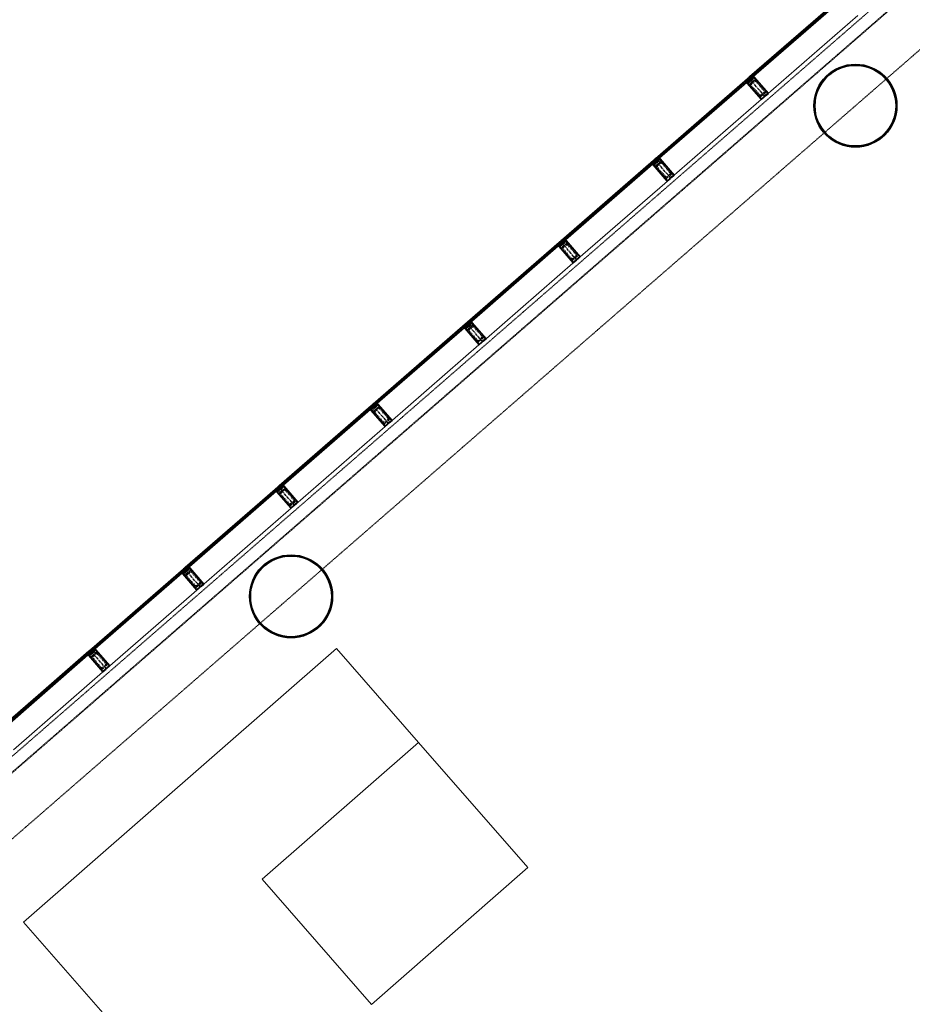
# Model space of a CAD drawing. Header units: millimetres. Extents: x 98667 to 994031, y -2704 to 533009.
# Tile 140 of 153: x 526657 to 537399, y 312560 to 324408. Entities that reach past the tile are written whole.
import ezdxf

# ---------------------------------------------------------------- set-up
doc = ezdxf.new("R2010")
doc.units = ezdxf.units.MM
for name, pattern in [('AP03000E0$0$CENTER', [50.8, 31.75, -6.35, 6.35, -6.35]), ('AP03000E0$0$HIDDEN', [9.525, 6.35, -3.175]), ('AP03000E0$0$HIDDENX2', [19.05, 12.7, -6.35])]:
    doc.linetypes.add(name, pattern=pattern)
for name, color, linetype, lineweight in [('0_F&B AREA', 3, 'Continuous', 0), ('AP03000E0$0$A-FLOR-EDGE', 1, 'AP03000E0$0$HIDDENX2', 15), ('AP03000E0$0$A-GLAZ-FULL-EXTR', 2, 'Continuous', 20), ('AP03000E0$0$A-GLAZ-MULL-EXTR', 3, 'Continuous', 35), ('AP03000E0$0$A-WALL-FNSH', 1, 'Continuous', 15)]:
    doc.layers.add(name, color=color, linetype=linetype, lineweight=lineweight)
doc.layers.add('A-COL ENCLOUSER INNER', color=1, linetype='Continuous')
doc.layers.add('A-COL ENCLOUSER OUTER', color=6, linetype='Continuous')
doc.layers.add('AP03000E0$0$A-GLAZ-FULL-OUTLINE', color=52, linetype='Continuous', plot=False)
doc.layers.add('AP03000E0$0$A-Slab Edge Guide', color=55, linetype='Continuous', lineweight=15, plot=False)

msp = doc.modelspace()

# ---------------------------------------------------------------- linework, layer by layer
at = {"color": 251, "linetype": 'AP03000E0$0$CENTER'}
for p, q in [((535625, 323485), (535428, 323712)), ((534493, 322501), (534296, 322728)), ((533361, 321517), (533164, 321744)), ((532229, 320533), (532032, 320759)), ((531097, 319549), (530900, 319775)), ((529965, 318565), (529768, 318791)), ((528833, 317581), (528636, 317807)), ((527701, 316597), (527504, 316823))]:
    msp.add_line(p, q, dxfattribs=at)
at = {"layer": '0_F&B AREA', "color": 251, "extrusion": (-9.9569e-08, 8.03241e-09, 1)}
for p, q in [((526705, 313549, 0), (530469, 316841, 0)), ((530469, 316841, 0), (531456, 315712, 0)), ((531456, 315712, 0), (529574, 314066, 0)), ((529574, 314066, 0), (530891, 312560, 0)), ((529009, 310915, 0), (526705, 313549, 0))]:
    msp.add_line(p, q, dxfattribs=at)
at = {"layer": '0_F&B AREA', "color": 251, "extrusion": (-1.85492e-07, -6.96649e-08, 1)}
for p, q in [((531456, 315712, 0), (529574, 314066, 0)), ((532773, 314206, 0), (531456, 315712, 0)), ((530891, 312560, 0), (532773, 314206, 0))]:
    msp.add_line(p, q, dxfattribs=at)
at = {"layer": 'A-COL ENCLOUSER INNER', "color": 251}
for centre, radius in [((536715, 323373), 494), ((536715, 323373), 485), ((529923, 317469), 494), ((529923, 317469), 485)]:
    msp.add_circle(centre, radius, dxfattribs=at)
at = {"layer": 'A-COL ENCLOUSER OUTER', "color": 251}
for centre in [(536715, 323373), (529923, 317469)]:
    msp.add_circle(centre, 500, dxfattribs=at)
at = {"layer": 'AP03000E0$0$A-FLOR-EDGE', "color": 251, "linetype": 'AP03000E0$0$HIDDEN'}
msp.add_line((461507, 258989), (576978, 359366), dxfattribs=at)
at = {"layer": 'AP03000E0$0$A-GLAZ-FULL-EXTR', "color": 251}
for p, q in [((535441, 323723), (536547, 324684)), ((536555, 324675), (535449, 323714)), ((535457, 323705), (536563, 324666)), ((536567, 324662), (535461, 323701)), ((535638, 323497), (536744, 324458)), ((534309, 322739), (535415, 323700)), ((535423, 323691), (534317, 322730)), ((534325, 322721), (535431, 323682)), ((535435, 323678), (534329, 322717)), ((535409, 323679), (535417, 323670)), ((535416, 323681), (535411, 323677)), ((535411, 323677), (535415, 323673)), ((535423, 323691), (535414, 323683)), ((535414, 323683), (535422, 323674)), ((535415, 323700), (535423, 323691)), ((535415, 323673), (535420, 323677)), ((535420, 323677), (535416, 323681)), ((535422, 323674), (535431, 323682)), ((535431, 323682), (535423, 323691)), ((535431, 323682), (535435, 323678)), ((535449, 323714), (535441, 323723)), ((535449, 323714), (535458, 323722)), ((535457, 323705), (535449, 323714)), ((535466, 323713), (535457, 323705)), ((535461, 323701), (535457, 323705)), ((535458, 323722), (535466, 323713)), ((535460, 323720), (535465, 323724)), ((535464, 323715), (535460, 323720)), ((535463, 323726), (535471, 323717)), ((535469, 323719), (535464, 323715)), ((535465, 323724), (535469, 323719)), ((534506, 322513), (535612, 323474)), ((534317, 322730), (534309, 322739)), ((534317, 322730), (534326, 322738)), ((534325, 322721), (534317, 322730)), ((534334, 322729), (534325, 322721)), ((534326, 322738), (534334, 322729)), ((534328, 322736), (534333, 322740)), ((534332, 322731), (534328, 322736)), ((534331, 322742), (534339, 322733)), ((534337, 322735), (534332, 322731)), ((534333, 322740), (534337, 322735)), ((533177, 321755), (534283, 322716)), ((534291, 322707), (533185, 321746)), ((533193, 321737), (534299, 322698)), ((534303, 322694), (533197, 321732)), ((534277, 322695), (534285, 322686)), ((534284, 322697), (534279, 322693)), ((534279, 322693), (534283, 322689)), ((534291, 322707), (534282, 322699)), ((534282, 322699), (534290, 322690)), ((534283, 322716), (534291, 322707)), ((534283, 322689), (534288, 322692)), ((534288, 322692), (534284, 322697)), ((534290, 322690), (534299, 322698)), ((534299, 322698), (534291, 322707)), ((534299, 322698), (534303, 322694)), ((534329, 322717), (534325, 322721)), ((533374, 321529), (534480, 322490)), ((532045, 320771), (533151, 321732)), ((533159, 321723), (532053, 320762)), ((532061, 320753), (533167, 321714)), ((533171, 321709), (532065, 320748)), ((533145, 321711), (533153, 321702)), ((533152, 321713), (533147, 321709)), ((533147, 321709), (533151, 321704)), ((533159, 321723), (533150, 321715)), ((533150, 321715), (533158, 321706)), ((533151, 321732), (533159, 321723)), ((533151, 321704), (533156, 321708)), ((533156, 321708), (533152, 321713)), ((533158, 321706), (533167, 321714)), ((533167, 321714), (533159, 321723)), ((533167, 321714), (533171, 321709)), ((533185, 321746), (533177, 321755)), ((533185, 321746), (533194, 321754)), ((533193, 321737), (533185, 321746)), ((533202, 321745), (533193, 321737)), ((533197, 321732), (533193, 321737)), ((533194, 321754), (533202, 321745)), ((533196, 321752), (533201, 321756)), ((533200, 321747), (533196, 321752)), ((533199, 321758), (533207, 321749)), ((533205, 321751), (533200, 321747)), ((533201, 321756), (533205, 321751)), ((532242, 320545), (533348, 321506)), ((530913, 319787), (532019, 320748)), ((532027, 320739), (530921, 319778)), ((530929, 319769), (532035, 320730)), ((532038, 320725), (530933, 319764)), ((532013, 320727), (532021, 320718)), ((532020, 320729), (532015, 320725)), ((532015, 320725), (532019, 320720)), ((532027, 320739), (532018, 320731)), ((532018, 320731), (532025, 320722)), ((532019, 320748), (532027, 320739)), ((532019, 320720), (532024, 320724)), ((532024, 320724), (532020, 320729)), ((532025, 320722), (532035, 320730)), ((532035, 320730), (532027, 320739)), ((532035, 320730), (532038, 320725)), ((532053, 320762), (532045, 320771)), ((532053, 320762), (532062, 320770)), ((532061, 320753), (532053, 320762)), ((532070, 320761), (532061, 320753)), ((532065, 320748), (532061, 320753)), ((532062, 320770), (532070, 320761)), ((532064, 320768), (532069, 320771)), ((532068, 320763), (532064, 320768)), ((532067, 320774), (532075, 320765)), ((532073, 320767), (532068, 320763)), ((532069, 320771), (532073, 320767)), ((531110, 319560), (532216, 320522)), ((529781, 318803), (530887, 319764)), ((530887, 319764), (530895, 319755)), ((530921, 319778), (530913, 319787)), ((530921, 319778), (530930, 319786)), ((530929, 319769), (530921, 319778)), ((530938, 319777), (530929, 319769)), ((530933, 319764), (530929, 319769)), ((530930, 319786), (530938, 319777)), ((530932, 319783), (530937, 319787)), ((530936, 319779), (530932, 319783)), ((530935, 319790), (530942, 319781)), ((530940, 319783), (530936, 319779)), ((530937, 319787), (530940, 319783)), ((530895, 319755), (529789, 318794)), ((529797, 318785), (530902, 319746)), ((530906, 319741), (529801, 318780)), ((530881, 319743), (530889, 319734)), ((530888, 319745), (530883, 319741)), ((530883, 319741), (530887, 319736)), ((530895, 319755), (530886, 319747)), ((530886, 319747), (530893, 319738)), ((530887, 319736), (530891, 319740)), ((530891, 319740), (530888, 319745)), ((530893, 319738), (530902, 319746)), ((530902, 319746), (530895, 319755)), ((530902, 319746), (530906, 319741)), ((529978, 318576), (531084, 319538)), ((528649, 317819), (529755, 318780)), ((529763, 318771), (528657, 317810)), ((528665, 317801), (529770, 318762)), ((529774, 318757), (528669, 317796)), ((529749, 318759), (529757, 318750)), ((529755, 318761), (529751, 318757)), ((529751, 318757), (529755, 318752)), ((529763, 318771), (529753, 318763)), ((529753, 318763), (529761, 318754)), ((529755, 318780), (529763, 318771)), ((529759, 318756), (529755, 318761)), ((529755, 318752), (529759, 318756)), ((529761, 318754), (529770, 318762)), ((529770, 318762), (529763, 318771)), ((529770, 318762), (529774, 318757)), ((529789, 318794), (529781, 318803)), ((529789, 318794), (529798, 318802)), ((529797, 318785), (529789, 318794)), ((529806, 318793), (529797, 318785)), ((529801, 318780), (529797, 318785)), ((529798, 318802), (529806, 318793)), ((529800, 318799), (529804, 318803)), ((529804, 318795), (529800, 318799)), ((529803, 318806), (529810, 318796)), ((529804, 318803), (529808, 318799)), ((529808, 318799), (529804, 318795)), ((528846, 317592), (529951, 318553)), ((527517, 316835), (528623, 317796)), ((528630, 317787), (527525, 316826)), ((527533, 316817), (528638, 317778)), ((528642, 317773), (527537, 316812)), ((528617, 317775), (528625, 317766)), ((528623, 317777), (528619, 317773)), ((528619, 317773), (528623, 317768)), ((528630, 317787), (528621, 317779)), ((528621, 317779), (528629, 317770)), ((528623, 317796), (528630, 317787)), ((528627, 317772), (528623, 317777)), ((528623, 317768), (528627, 317772)), ((528629, 317770), (528638, 317778)), ((528638, 317778), (528630, 317787)), ((528638, 317778), (528642, 317773)), ((528657, 317810), (528649, 317819)), ((528657, 317810), (528666, 317818)), ((528665, 317801), (528657, 317810)), ((528674, 317808), (528665, 317801)), ((528669, 317796), (528665, 317801)), ((528666, 317818), (528674, 317808)), ((528668, 317815), (528672, 317819)), ((528672, 317811), (528668, 317815)), ((528670, 317821), (528678, 317812)), ((528672, 317819), (528676, 317815)), ((528676, 317815), (528672, 317811)), ((527714, 316608), (528819, 317569)), ((526385, 315851), (527491, 316812)), ((527498, 316803), (526393, 315841)), ((527498, 316803), (527489, 316795)), ((527491, 316812), (527498, 316803)), ((527506, 316794), (527498, 316803)), ((527525, 316826), (527517, 316835)), ((527525, 316826), (527534, 316833)), ((527533, 316817), (527525, 316826)), ((527542, 316824), (527533, 316817)), ((527537, 316812), (527533, 316817)), ((527534, 316833), (527542, 316824)), ((527536, 316831), (527540, 316835)), ((527540, 316827), (527536, 316831)), ((527538, 316837), (527546, 316828)), ((527540, 316835), (527544, 316831)), ((527544, 316831), (527540, 316827)), ((526401, 315832), (527506, 316794)), ((527510, 316789), (526405, 315828)), ((527485, 316791), (527493, 316782)), ((527491, 316792), (527487, 316789)), ((527487, 316789), (527491, 316784)), ((527489, 316795), (527497, 316786)), ((527495, 316788), (527491, 316792)), ((527491, 316784), (527495, 316788)), ((527497, 316786), (527506, 316794)), ((527506, 316794), (527510, 316789)), ((526582, 315624), (527687, 316585))]:
    msp.add_line(p, q, dxfattribs=at)
at = {"layer": 'AP03000E0$0$A-GLAZ-FULL-EXTR', "color": 251, "linetype": 'Continuous'}
for p, q in [((535414, 323683), (535430, 323683)), ((535415, 323682), (535415, 323685)), ((535417, 323687), (535427, 323687)), ((535417, 323680), (535428, 323680)), ((535418, 323678), (535418, 323687)), ((535419, 323677), (535425, 323677)), ((535421, 323690), (535424, 323690)), ((535421, 323674), (535422, 323690)), ((535425, 323677), (535425, 323689)), ((535428, 323680), (535428, 323685)), ((535450, 323715), (535465, 323715)), ((535450, 323713), (535450, 323715)), ((535451, 323712), (535465, 323712)), ((535453, 323709), (535453, 323718)), ((535454, 323718), (535462, 323718)), ((535454, 323709), (535461, 323709)), ((535457, 323721), (535459, 323721)), ((535457, 323706), (535457, 323721)), ((535457, 323705), (535457, 323705)), ((535460, 323707), (535460, 323720)), ((535463, 323710), (535463, 323717)), ((535466, 323713), (535466, 323713)), ((534318, 322729), (534334, 322729)), ((534319, 322728), (534319, 322732)), ((534320, 322732), (534331, 322732)), ((534321, 322726), (534331, 322726)), ((534322, 322724), (534322, 322734)), ((534323, 322735), (534329, 322735)), ((534324, 322723), (534327, 322723)), ((534325, 322721), (534325, 322737)), ((534329, 322724), (534329, 322735)), ((534332, 322727), (534332, 322732)), ((534283, 322701), (534297, 322701)), ((534283, 322697), (534298, 322697)), ((534284, 322697), (534284, 322701)), ((534286, 322694), (534294, 322694)), ((534287, 322704), (534294, 322704)), ((534287, 322693), (534287, 322704)), ((534289, 322691), (534291, 322691)), ((534290, 322691), (534290, 322707)), ((534291, 322707), (534291, 322707)), ((534294, 322694), (534294, 322704)), ((534297, 322696), (534297, 322700)), ((533150, 321715), (533166, 321715)), ((533150, 321715), (533150, 321715)), ((533153, 321718), (533163, 321718)), ((533153, 321712), (533153, 321718)), ((533153, 321711), (533164, 321711)), ((533156, 321721), (533161, 321721)), ((533156, 321708), (533156, 321721)), ((533156, 321708), (533160, 321708)), ((533159, 321708), (533159, 321722)), ((533162, 321710), (533162, 321719)), ((533166, 321713), (533166, 321715)), ((533185, 321746), (533201, 321746)), ((533188, 321743), (533188, 321748)), ((533188, 321743), (533200, 321743)), ((533189, 321749), (533198, 321749)), ((533191, 321739), (533191, 321751)), ((533191, 321740), (533196, 321740)), ((533193, 321753), (533195, 321753)), ((533194, 321738), (533194, 321754)), ((533197, 321741), (533197, 321750)), ((533201, 321744), (533201, 321746)), ((532018, 320732), (532033, 320732)), ((532019, 320730), (532019, 320732)), ((532020, 320729), (532033, 320729)), ((532022, 320735), (532030, 320735)), ((532022, 320726), (532022, 320735)), ((532023, 320725), (532029, 320725)), ((532025, 320723), (532025, 320737)), ((532025, 320722), (532026, 320722)), ((532026, 320738), (532027, 320738)), ((532028, 320724), (532028, 320737)), ((532031, 320727), (532031, 320734)), ((532034, 320730), (532034, 320730)), ((532054, 320761), (532054, 320762)), ((532055, 320763), (532068, 320763)), ((532055, 320760), (532069, 320760)), ((532057, 320758), (532057, 320765)), ((532057, 320757), (532066, 320757)), ((532058, 320767), (532065, 320767)), ((532060, 320754), (532060, 320768)), ((532060, 320754), (532062, 320754)), ((532062, 320770), (532062, 320770)), ((532063, 320755), (532063, 320769)), ((532066, 320757), (532066, 320765)), ((532069, 320760), (532069, 320761)), ((530921, 319777), (530937, 319777)), ((530922, 319776), (530922, 319779)), ((530924, 319781), (530935, 319781)), ((530924, 319774), (530935, 319774)), ((530926, 319773), (530926, 319782)), ((530927, 319771), (530931, 319771)), ((530928, 319784), (530932, 319784)), ((530929, 319769), (530929, 319785)), ((530932, 319771), (530932, 319784)), ((530935, 319774), (530935, 319780)), ((530887, 319745), (530887, 319749)), ((530887, 319746), (530902, 319746)), ((530888, 319749), (530900, 319749)), ((530889, 319743), (530899, 319743)), ((530891, 319752), (530897, 319752)), ((530891, 319741), (530891, 319751)), ((530892, 319739), (530895, 319739)), ((530894, 319738), (530894, 319754)), ((530897, 319741), (530897, 319752)), ((530900, 319744), (530900, 319749)), ((529754, 318763), (529769, 318763)), ((529756, 318760), (529756, 318765)), ((529756, 318760), (529768, 318760)), ((529757, 318766), (529767, 318766)), ((529759, 318756), (529759, 318768)), ((529759, 318757), (529765, 318757)), ((529761, 318769), (529764, 318769)), ((529763, 318755), (529763, 318771)), ((529766, 318758), (529766, 318767)), ((529769, 318760), (529769, 318763)), ((529790, 318795), (529804, 318795)), ((529791, 318791), (529791, 318796)), ((529791, 318791), (529805, 318791)), ((529794, 318787), (529794, 318799)), ((529794, 318798), (529801, 318798)), ((529794, 318788), (529801, 318788)), ((529796, 318785), (529797, 318785)), ((529797, 318801), (529799, 318801)), ((529798, 318785), (529798, 318801)), ((529801, 318788), (529801, 318798)), ((529804, 318791), (529804, 318795)), ((528622, 317778), (528622, 317779)), ((528623, 317780), (528636, 317780)), ((528623, 317777), (528638, 317777)), ((528625, 317775), (528625, 317782)), ((528626, 317774), (528634, 317774)), ((528627, 317783), (528633, 317783)), ((528628, 317771), (528628, 317785)), ((528629, 317771), (528630, 317771)), ((528630, 317787), (528631, 317787)), ((528631, 317772), (528631, 317786)), ((528635, 317774), (528635, 317782)), ((528638, 317777), (528638, 317778)), ((528657, 317810), (528657, 317810)), ((528658, 317809), (528674, 317809)), ((528659, 317812), (528671, 317812)), ((528660, 317806), (528660, 317812)), ((528661, 317805), (528670, 317805)), ((528663, 317815), (528668, 317815)), ((528663, 317802), (528663, 317815)), ((528663, 317802), (528667, 317802)), ((528666, 317802), (528666, 317817)), ((528670, 317805), (528670, 317813)), ((528673, 317808), (528673, 317810)), ((527494, 316790), (527494, 316799)), ((527496, 316801), (527500, 316801)), ((527497, 316786), (527497, 316801)), ((527500, 316788), (527500, 316800)), ((527525, 316826), (527541, 316826)), ((527526, 316824), (527526, 316826)), ((527527, 316823), (527540, 316823)), ((527529, 316829), (527538, 316829)), ((527529, 316821), (527529, 316829)), ((527530, 316819), (527536, 316819)), ((527532, 316832), (527535, 316832)), ((527532, 316817), (527532, 316832)), ((527535, 316819), (527535, 316832)), ((527538, 316822), (527538, 316828)), ((527542, 316824), (527542, 316825)), ((527490, 316794), (527506, 316794)), ((527491, 316793), (527491, 316796)), ((527492, 316797), (527503, 316797)), ((527493, 316791), (527503, 316791)), ((527495, 316788), (527500, 316788)), ((527503, 316791), (527503, 316797))]:
    msp.add_line(p, q, dxfattribs=at)
at = {"layer": 'AP03000E0$0$A-GLAZ-FULL-OUTLINE', "color": 251, "linetype": 'Continuous'}
msp.add_line((508259, 300094), (563771, 348350), dxfattribs=at)
at = {"layer": 'AP03000E0$0$A-GLAZ-MULL-EXTR', "color": 251}
for p, q in [((535442, 323677), (535410, 323649)), ((535415, 323647), (535445, 323673)), ((535423, 323707), (535419, 323704)), ((535419, 323704), (535442, 323677)), ((535449, 323677), (535423, 323707)), ((535438, 323720), (535434, 323717)), ((535434, 323717), (535460, 323686)), ((535461, 323694), (535438, 323720)), ((535445, 323673), (535447, 323671)), ((535447, 323671), (535479, 323699)), ((535477, 323701), (535449, 323677)), ((535460, 323686), (535464, 323690)), ((535493, 323721), (535461, 323694)), ((535464, 323690), (535494, 323716)), ((535472, 323710), (535493, 323728)), ((535476, 323707), (535472, 323710)), ((535493, 323721), (535476, 323707)), ((535479, 323699), (535477, 323701)), ((535493, 323728), (535493, 323721)), ((535496, 323718), (535493, 323721)), ((535494, 323716), (535531, 323673)), ((535667, 323521), (535496, 323718)), ((535531, 323673), (535662, 323522)), ((535423, 323668), (535403, 323650)), ((535403, 323650), (535410, 323649)), ((535410, 323649), (535427, 323664)), ((535410, 323649), (535413, 323645)), ((535413, 323645), (535583, 323449)), ((535453, 323604), (535415, 323647)), ((535427, 323664), (535423, 323668)), ((535584, 323453), (535453, 323604)), ((535583, 323449), (535621, 323482)), ((535615, 323481), (535584, 323453)), ((535645, 323511), (535614, 323483)), ((535614, 323483), (535615, 323481)), ((535619, 323484), (535647, 323509)), ((535621, 323482), (535619, 323484)), ((535662, 323522), (535631, 323494)), ((535631, 323494), (535633, 323492)), ((535633, 323492), (535667, 323521)), ((535647, 323509), (535645, 323511)), ((534290, 322723), (534287, 322719)), ((534317, 322693), (534290, 322723)), ((534306, 322736), (534302, 322733)), ((534302, 322733), (534328, 322702)), ((534329, 322709), (534306, 322736)), ((534361, 322737), (534329, 322709)), ((534332, 322706), (534362, 322732)), ((534340, 322726), (534361, 322744)), ((534344, 322723), (534340, 322726)), ((534361, 322737), (534344, 322723)), ((534361, 322744), (534361, 322737)), ((534364, 322734), (534361, 322737)), ((534362, 322732), (534399, 322689)), ((534534, 322537), (534364, 322734)), ((534291, 322684), (534271, 322666)), ((534271, 322666), (534278, 322665)), ((534310, 322693), (534278, 322665)), ((534278, 322665), (534295, 322680)), ((534278, 322665), (534281, 322661)), ((534281, 322661), (534451, 322465)), ((534283, 322663), (534313, 322689)), ((534321, 322620), (534283, 322663)), ((534287, 322719), (534310, 322693)), ((534295, 322680), (534291, 322684)), ((534313, 322689), (534315, 322687)), ((534315, 322687), (534347, 322715)), ((534345, 322717), (534317, 322693)), ((534452, 322469), (534321, 322620)), ((534328, 322702), (534332, 322706)), ((534347, 322715), (534345, 322717)), ((534399, 322689), (534530, 322538)), ((534451, 322465), (534489, 322498)), ((534483, 322497), (534452, 322469)), ((534513, 322527), (534481, 322499)), ((534481, 322499), (534483, 322497)), ((534487, 322500), (534515, 322525)), ((534489, 322498), (534487, 322500)), ((534530, 322538), (534499, 322510)), ((534499, 322510), (534500, 322508)), ((534500, 322508), (534534, 322537)), ((534515, 322525), (534513, 322527)), ((533159, 321700), (533138, 321682)), ((533138, 321682), (533146, 321681)), ((533178, 321709), (533146, 321681)), ((533146, 321681), (533162, 321696)), ((533146, 321681), (533149, 321677)), ((533149, 321677), (533319, 321481)), ((533151, 321679), (533181, 321705)), ((533188, 321636), (533151, 321679)), ((533158, 321739), (533155, 321735)), ((533155, 321735), (533178, 321709)), ((533185, 321708), (533158, 321739)), ((533162, 321696), (533159, 321700)), ((533173, 321752), (533170, 321749)), ((533170, 321749), (533196, 321718)), ((533196, 321725), (533173, 321752)), ((533181, 321705), (533183, 321703)), ((533183, 321703), (533215, 321730)), ((533213, 321733), (533185, 321708)), ((533229, 321753), (533196, 321725)), ((533196, 321718), (533200, 321722)), ((533200, 321722), (533230, 321748)), ((533208, 321742), (533229, 321760)), ((533212, 321738), (533208, 321742)), ((533229, 321753), (533212, 321738)), ((533215, 321730), (533213, 321733)), ((533229, 321760), (533229, 321753)), ((533232, 321749), (533229, 321753)), ((533230, 321748), (533267, 321704)), ((533402, 321553), (533232, 321749)), ((533267, 321704), (533398, 321554)), ((533320, 321485), (533188, 321636)), ((533381, 321543), (533349, 321515)), ((533355, 321516), (533383, 321540)), ((533398, 321554), (533366, 321526)), ((533368, 321524), (533402, 321553)), ((533383, 321540), (533381, 321543)), ((533319, 321481), (533357, 321514)), ((533351, 321513), (533320, 321485)), ((533349, 321515), (533351, 321513)), ((533357, 321514), (533355, 321516)), ((533366, 321526), (533368, 321524)), ((532027, 320716), (532006, 320697)), ((532046, 320725), (532013, 320697)), ((532013, 320697), (532030, 320712)), ((532019, 320695), (532049, 320721)), ((532026, 320755), (532023, 320751)), ((532023, 320751), (532046, 320725)), ((532053, 320724), (532026, 320755)), ((532030, 320712), (532027, 320716)), ((532041, 320768), (532038, 320764)), ((532038, 320764), (532064, 320734)), ((532064, 320741), (532041, 320768)), ((532049, 320721), (532051, 320719)), ((532051, 320719), (532082, 320746)), ((532080, 320749), (532053, 320724)), ((532096, 320769), (532064, 320741)), ((532064, 320734), (532068, 320738)), ((532068, 320738), (532097, 320763)), ((532076, 320758), (532097, 320776)), ((532079, 320754), (532076, 320758)), ((532096, 320769), (532079, 320754)), ((532082, 320746), (532080, 320749)), ((532097, 320776), (532096, 320769)), ((532100, 320765), (532096, 320769)), ((532097, 320763), (532135, 320720)), ((532270, 320569), (532100, 320765)), ((532135, 320720), (532266, 320569)), ((532006, 320697), (532013, 320697)), ((532013, 320697), (532017, 320693)), ((532017, 320693), (532187, 320497)), ((532056, 320652), (532019, 320695)), ((532188, 320501), (532056, 320652)), ((532187, 320497), (532225, 320530)), ((532219, 320529), (532188, 320501)), ((532249, 320559), (532217, 320531)), ((532217, 320531), (532219, 320529)), ((532223, 320532), (532251, 320556)), ((532225, 320530), (532223, 320532)), ((532266, 320569), (532234, 320542)), ((532234, 320542), (532236, 320540)), ((532236, 320540), (532270, 320569)), ((532251, 320556), (532249, 320559)), ((530894, 319770), (530890, 319767)), ((530890, 319767), (530913, 319741)), ((530921, 319740), (530894, 319770)), ((530909, 319784), (530906, 319780)), ((530906, 319780), (530932, 319750)), ((530932, 319757), (530909, 319784)), ((530919, 319735), (530950, 319762)), ((530948, 319765), (530921, 319740)), ((530964, 319785), (530932, 319757)), ((530936, 319753), (530965, 319779)), ((530944, 319774), (530965, 319792)), ((530947, 319770), (530944, 319774)), ((530964, 319785), (530947, 319770)), ((530950, 319762), (530948, 319765)), ((530965, 319792), (530964, 319785)), ((530968, 319781), (530964, 319785)), ((530965, 319779), (531003, 319736)), ((531138, 319585), (530968, 319781)), ((530895, 319731), (530874, 319713)), ((530874, 319713), (530881, 319713)), ((530913, 319741), (530881, 319713)), ((530881, 319713), (530898, 319728)), ((530881, 319713), (530885, 319709)), ((530885, 319709), (531055, 319513)), ((530887, 319711), (530917, 319737)), ((530924, 319668), (530887, 319711)), ((530898, 319728), (530895, 319731)), ((530917, 319737), (530919, 319735)), ((531056, 319517), (530924, 319668)), ((530932, 319750), (530936, 319753)), ((531003, 319736), (531134, 319585)), ((531055, 319513), (531093, 319546)), ((531087, 319545), (531056, 319517)), ((531117, 319575), (531085, 319547)), ((531085, 319547), (531087, 319545)), ((531091, 319548), (531119, 319572)), ((531093, 319546), (531091, 319548)), ((531134, 319585), (531102, 319558)), ((531102, 319558), (531104, 319556)), ((531104, 319556), (531138, 319585)), ((531119, 319572), (531117, 319575)), ((529763, 318747), (529742, 318729)), ((529742, 318729), (529749, 318729)), ((529781, 318757), (529749, 318729)), ((529749, 318729), (529766, 318744)), ((529749, 318729), (529753, 318725)), ((529753, 318725), (529923, 318529)), ((529755, 318727), (529785, 318753)), ((529792, 318684), (529755, 318727)), ((529762, 318786), (529758, 318783)), ((529758, 318783), (529781, 318757)), ((529788, 318756), (529762, 318786)), ((529766, 318744), (529763, 318747)), ((529777, 318800), (529774, 318796)), ((529774, 318796), (529800, 318766)), ((529800, 318773), (529777, 318800)), ((529785, 318753), (529787, 318751)), ((529787, 318751), (529818, 318778)), ((529816, 318780), (529788, 318756)), ((529832, 318801), (529800, 318773)), ((529800, 318766), (529804, 318769)), ((529804, 318769), (529833, 318795)), ((529812, 318790), (529833, 318808)), ((529815, 318786), (529812, 318790)), ((529832, 318801), (529815, 318786)), ((529818, 318778), (529816, 318780)), ((529833, 318808), (529832, 318801)), ((529836, 318797), (529832, 318801)), ((529833, 318795), (529871, 318752)), ((530006, 318601), (529836, 318797)), ((529871, 318752), (530002, 318601)), ((529923, 318533), (529792, 318684)), ((529985, 318590), (529953, 318563)), ((529959, 318564), (529987, 318588)), ((530002, 318601), (529970, 318574)), ((529972, 318571), (530006, 318601)), ((529987, 318588), (529985, 318590)), ((529923, 318529), (529961, 318562)), ((529955, 318561), (529923, 318533)), ((529953, 318563), (529955, 318561)), ((529961, 318562), (529959, 318564)), ((529970, 318574), (529972, 318571)), ((528631, 317763), (528610, 317745)), ((528610, 317745), (528617, 317745)), ((528649, 317773), (528617, 317745)), ((528617, 317745), (528634, 317759)), ((528623, 317743), (528653, 317769)), ((528630, 317802), (528626, 317799)), ((528626, 317799), (528649, 317773)), ((528656, 317772), (528630, 317802)), ((528634, 317759), (528631, 317763)), ((528645, 317815), (528641, 317812)), ((528641, 317812), (528668, 317782)), ((528668, 317789), (528645, 317815)), ((528653, 317769), (528655, 317767)), ((528655, 317767), (528686, 317794)), ((528684, 317796), (528656, 317772)), ((528700, 317817), (528668, 317789)), ((528668, 317782), (528671, 317785)), ((528671, 317785), (528701, 317811)), ((528680, 317806), (528701, 317824)), ((528683, 317802), (528680, 317806)), ((528700, 317817), (528683, 317802)), ((528686, 317794), (528684, 317796)), ((528701, 317824), (528700, 317817)), ((528704, 317813), (528700, 317817)), ((528701, 317811), (528739, 317768)), ((528874, 317617), (528704, 317813)), ((528739, 317768), (528870, 317617)), ((528617, 317745), (528621, 317741)), ((528621, 317741), (528791, 317545)), ((528660, 317700), (528623, 317743)), ((528791, 317549), (528660, 317700)), ((528791, 317545), (528829, 317578)), ((528823, 317577), (528791, 317549)), ((528853, 317606), (528821, 317579)), ((528821, 317579), (528823, 317577)), ((528827, 317580), (528855, 317604)), ((528829, 317578), (528827, 317580)), ((528870, 317617), (528838, 317590)), ((528838, 317590), (528840, 317587)), ((528840, 317587), (528874, 317617)), ((528855, 317604), (528853, 317606)), ((527498, 316818), (527494, 316815)), ((527494, 316815), (527517, 316789)), ((527524, 316788), (527498, 316818)), ((527513, 316831), (527509, 316828)), ((527509, 316828), (527536, 316798)), ((527536, 316805), (527513, 316831)), ((527523, 316782), (527554, 316810)), ((527552, 316812), (527524, 316788)), ((527568, 316833), (527536, 316805)), ((527536, 316798), (527539, 316801)), ((527539, 316801), (527569, 316827)), ((527548, 316822), (527569, 316840)), ((527551, 316818), (527548, 316822)), ((527568, 316833), (527551, 316818)), ((527554, 316810), (527552, 316812)), ((527569, 316840), (527568, 316833)), ((527571, 316829), (527568, 316833)), ((527569, 316827), (527607, 316784)), ((527742, 316633), (527571, 316829)), ((527499, 316779), (527478, 316761)), ((527478, 316761), (527485, 316761)), ((527517, 316789), (527485, 316761)), ((527485, 316761), (527502, 316775)), ((527485, 316761), (527488, 316757)), ((527488, 316757), (527659, 316561)), ((527491, 316759), (527521, 316785)), ((527528, 316716), (527491, 316759)), ((527502, 316775), (527499, 316779)), ((527521, 316785), (527523, 316782)), ((527659, 316565), (527528, 316716)), ((527607, 316784), (527738, 316633)), ((527659, 316561), (527697, 316593)), ((527691, 316592), (527659, 316565)), ((527721, 316622), (527689, 316595)), ((527689, 316595), (527691, 316592)), ((527695, 316596), (527723, 316620)), ((527697, 316593), (527695, 316596)), ((527738, 316633), (527706, 316606)), ((527706, 316606), (527708, 316603)), ((527708, 316603), (527742, 316633)), ((527723, 316620), (527721, 316622))]:
    msp.add_line(p, q, dxfattribs=at)
at = {"layer": 'AP03000E0$0$A-GLAZ-MULL-EXTR', "color": 251, "linetype": 'AP03000E0$0$HIDDENX2'}
for p, q in [((535423, 323641), (535461, 323674)), ((535512, 323692), (535436, 323626)), ((535455, 323643), (535493, 323675)), ((535461, 323674), (535499, 323707)), ((535499, 323707), (535512, 323692)), ((535528, 323673), (535627, 323560)), ((535436, 323626), (535423, 323641)), ((535551, 323494), (535453, 323607)), ((535561, 323502), (535462, 323615)), ((535463, 323633), (535501, 323666)), ((535519, 323665), (535617, 323551)), ((535616, 323534), (535578, 323501)), ((535624, 323524), (535586, 323492)), ((534329, 322690), (534367, 322723)), ((534367, 322723), (534380, 322708)), ((534291, 322657), (534329, 322690)), ((534304, 322642), (534291, 322657)), ((534380, 322708), (534304, 322642)), ((534419, 322510), (534321, 322623)), ((534323, 322658), (534361, 322691)), ((534429, 322518), (534330, 322631)), ((534331, 322649), (534369, 322682)), ((534387, 322681), (534485, 322567)), ((534396, 322689), (534495, 322576)), ((534484, 322550), (534446, 322517)), ((534492, 322540), (534454, 322507)), ((533159, 321673), (533197, 321706)), ((533172, 321658), (533159, 321673)), ((533248, 321724), (533172, 321658)), ((533191, 321674), (533229, 321707)), ((533197, 321706), (533235, 321739)), ((533199, 321665), (533237, 321698)), ((533235, 321739), (533248, 321724)), ((533255, 321696), (533353, 321583)), ((533264, 321705), (533363, 321591)), ((533287, 321526), (533189, 321639)), ((533296, 321534), (533198, 321647)), ((533352, 321566), (533314, 321533)), ((533360, 321556), (533322, 321523)), ((532027, 320689), (532065, 320722)), ((532116, 320739), (532040, 320674)), ((532059, 320690), (532097, 320723)), ((532065, 320722), (532103, 320755)), ((532067, 320681), (532105, 320714)), ((532103, 320755), (532116, 320739)), ((532123, 320712), (532221, 320599)), ((532132, 320721), (532230, 320607)), ((532040, 320674), (532027, 320689)), ((532155, 320542), (532057, 320655)), ((532164, 320550), (532066, 320663)), ((532220, 320582), (532182, 320549)), ((532228, 320572), (532190, 320539)), ((530933, 319738), (530970, 319770)), ((530970, 319770), (530984, 319755)), ((530895, 319705), (530933, 319738)), ((530908, 319690), (530895, 319705)), ((530984, 319755), (530908, 319690)), ((531023, 319558), (530925, 319671)), ((530927, 319706), (530965, 319739)), ((531032, 319566), (530934, 319679)), ((530935, 319697), (530973, 319730)), ((530991, 319728), (531089, 319615)), ((531000, 319737), (531098, 319623)), ((531088, 319597), (531050, 319565)), ((531096, 319588), (531058, 319555)), ((529763, 318721), (529801, 318754)), ((529776, 318706), (529763, 318721)), ((529852, 318771), (529776, 318706)), ((529795, 318722), (529833, 318755)), ((529801, 318754), (529838, 318786)), ((529900, 318582), (529802, 318695)), ((529803, 318713), (529841, 318745)), ((529838, 318786), (529852, 318771)), ((529858, 318744), (529957, 318631)), ((529868, 318752), (529966, 318639)), ((529891, 318574), (529792, 318687)), ((529956, 318613), (529918, 318581)), ((529964, 318604), (529926, 318571)), ((528631, 317737), (528669, 317769)), ((528719, 317787), (528644, 317722)), ((528663, 317738), (528701, 317771)), ((528669, 317769), (528706, 317802)), ((528671, 317729), (528709, 317761)), ((528706, 317802), (528719, 317787)), ((528726, 317760), (528825, 317647)), ((528736, 317768), (528834, 317655)), ((528644, 317722), (528631, 317737)), ((528759, 317590), (528660, 317703)), ((528768, 317598), (528670, 317711)), ((528824, 317629), (528786, 317596)), ((528832, 317620), (528794, 317587)), ((527587, 316803), (527512, 316738)), ((527537, 316785), (527574, 316818)), ((527574, 316818), (527587, 316803)), ((527499, 316753), (527537, 316785)), ((527512, 316738), (527499, 316753)), ((527627, 316605), (527528, 316719)), ((527531, 316754), (527569, 316787)), ((527636, 316614), (527538, 316727)), ((527539, 316744), (527577, 316777)), ((527594, 316776), (527693, 316663)), ((527604, 316784), (527702, 316671)), ((527692, 316645), (527654, 316612)), ((527700, 316636), (527662, 316603))]:
    msp.add_line(p, q, dxfattribs=at)
at = {"layer": 'AP03000E0$0$A-GLAZ-MULL-EXTR', "color": 251, "linetype": 'Continuous'}
for p, q in [((535473, 323711), (535481, 323711)), ((535474, 323709), (535474, 323711)), ((535475, 323708), (535477, 323708)), ((535477, 323714), (535484, 323714)), ((535477, 323708), (535477, 323714)), ((535480, 323717), (535488, 323717)), ((535480, 323710), (535480, 323717)), ((535483, 323713), (535483, 323720)), ((535484, 323720), (535491, 323720)), ((535486, 323716), (535486, 323723)), ((535488, 323724), (535493, 323724)), ((535489, 323719), (535490, 323725)), ((535491, 323727), (535493, 323727)), ((535493, 323721), (535493, 323728)), ((535403, 323650), (535403, 323651)), ((535404, 323651), (535412, 323651)), ((535407, 323649), (535407, 323653)), ((535408, 323654), (535415, 323654)), ((535410, 323649), (535410, 323656)), ((535411, 323657), (535419, 323657)), ((535413, 323652), (535413, 323659)), ((535415, 323660), (535422, 323660)), ((535416, 323655), (535416, 323662)), ((535418, 323664), (535426, 323664)), ((535419, 323658), (535419, 323664)), ((535422, 323667), (535424, 323667)), ((535423, 323660), (535423, 323667)), ((535426, 323663), (535426, 323665)), ((534342, 322728), (534350, 322728)), ((534342, 322724), (534342, 322728)), ((534342, 322725), (534346, 322725)), ((534346, 322731), (534354, 322731)), ((534346, 322724), (534346, 322731)), ((534349, 322727), (534349, 322734)), ((534350, 322734), (534357, 322734)), ((534352, 322730), (534352, 322736)), ((534353, 322738), (534361, 322738)), ((534355, 322733), (534355, 322739)), ((534357, 322741), (534361, 322741)), ((534358, 322735), (534358, 322742)), ((534361, 322744), (534361, 322744)), ((534272, 322666), (534272, 322667)), ((534273, 322668), (534281, 322668)), ((534275, 322665), (534275, 322670)), ((534277, 322671), (534285, 322671)), ((534279, 322666), (534279, 322673)), ((534281, 322674), (534288, 322674)), ((534282, 322669), (534282, 322676)), ((534284, 322678), (534292, 322678)), ((534285, 322672), (534285, 322678)), ((534288, 322681), (534294, 322681)), ((534288, 322674), (534288, 322681)), ((534291, 322677), (534291, 322684)), ((533139, 321682), (533147, 321682)), ((533141, 321681), (533141, 321684)), ((533143, 321685), (533150, 321685)), ((533144, 321681), (533144, 321687)), ((533146, 321688), (533154, 321688)), ((533148, 321683), (533148, 321689)), ((533150, 321692), (533158, 321692)), ((533151, 321686), (533151, 321692)), ((533154, 321695), (533161, 321695)), ((533154, 321688), (533154, 321695)), ((533157, 321698), (533161, 321698)), ((533157, 321691), (533157, 321698)), ((533160, 321694), (533160, 321698)), ((533208, 321742), (533216, 321742)), ((533211, 321739), (533211, 321745)), ((533211, 321739), (533212, 321739)), ((533212, 321745), (533219, 321745)), ((533214, 321741), (533214, 321748)), ((533215, 321749), (533223, 321748)), ((533218, 321744), (533218, 321750)), ((533219, 321752), (533227, 321752)), ((533221, 321747), (533221, 321753)), ((533223, 321755), (533229, 321755)), ((533224, 321749), (533224, 321756)), ((533226, 321758), (533229, 321758)), ((533227, 321752), (533227, 321759)), ((532019, 320709), (532027, 320709)), ((532020, 320702), (532020, 320709)), ((532023, 320712), (532030, 320712)), ((532023, 320705), (532023, 320712)), ((532026, 320708), (532026, 320714)), ((532027, 320715), (532027, 320715)), ((532029, 320711), (532029, 320713)), ((532077, 320757), (532077, 320759)), ((532078, 320759), (532085, 320759)), ((532078, 320756), (532082, 320756)), ((532080, 320755), (532080, 320762)), ((532081, 320763), (532089, 320763)), ((532083, 320758), (532083, 320764)), ((532085, 320766), (532092, 320766)), ((532086, 320760), (532086, 320767)), ((532088, 320769), (532096, 320769)), ((532090, 320763), (532090, 320770)), ((532092, 320772), (532097, 320772)), ((532093, 320766), (532093, 320773)), ((532096, 320775), (532097, 320775)), ((532096, 320769), (532096, 320775)), ((532007, 320697), (532007, 320698)), ((532009, 320699), (532016, 320699)), ((532010, 320697), (532010, 320701)), ((532012, 320702), (532020, 320702)), ((532013, 320697), (532013, 320703)), ((532016, 320706), (532023, 320706)), ((532016, 320700), (532016, 320706)), ((530945, 319773), (530951, 319773)), ((530946, 319772), (530946, 319775)), ((530947, 319777), (530955, 319777)), ((530949, 319772), (530949, 319778)), ((530951, 319780), (530958, 319780)), ((530952, 319774), (530952, 319781)), ((530954, 319783), (530962, 319783)), ((530955, 319777), (530955, 319784)), ((530958, 319780), (530959, 319787)), ((530958, 319786), (530964, 319786)), ((530962, 319789), (530965, 319789)), ((530962, 319783), (530962, 319789)), ((530965, 319792), (530965, 319792)), ((530875, 319713), (530882, 319713)), ((530876, 319713), (530876, 319715)), ((530878, 319717), (530886, 319716)), ((530879, 319713), (530879, 319717)), ((530882, 319720), (530889, 319720)), ((530882, 319713), (530882, 319720)), ((530885, 319723), (530893, 319723)), ((530885, 319716), (530885, 319723)), ((530888, 319719), (530888, 319726)), ((530889, 319726), (530896, 319726)), ((530892, 319729), (530897, 319729)), ((530892, 319722), (530892, 319728)), ((530895, 319725), (530895, 319731)), ((530898, 319727), (530898, 319728)), ((529744, 318731), (529751, 318731)), ((529744, 318729), (529744, 318731)), ((529747, 318734), (529755, 318734)), ((529748, 318729), (529748, 318734)), ((529751, 318737), (529759, 318737)), ((529751, 318730), (529751, 318737)), ((529754, 318733), (529754, 318740)), ((529755, 318740), (529762, 318740)), ((529757, 318736), (529757, 318742)), ((529758, 318743), (529766, 318743)), ((529760, 318738), (529760, 318745)), ((529762, 318746), (529764, 318746)), ((529764, 318741), (529764, 318747)), ((529813, 318791), (529820, 318791)), ((529814, 318787), (529817, 318787)), ((529815, 318787), (529815, 318792)), ((529816, 318794), (529824, 318794)), ((529818, 318788), (529818, 318795)), ((529820, 318797), (529828, 318797)), ((529821, 318791), (529821, 318798)), ((529824, 318794), (529824, 318801)), ((529824, 318800), (529831, 318800)), ((529827, 318803), (529832, 318803)), ((529827, 318797), (529827, 318803)), ((529831, 318806), (529833, 318806)), ((529831, 318799), (529831, 318806)), ((528613, 317748), (528621, 317748)), ((528613, 317745), (528613, 317748)), ((528617, 317751), (528624, 317751)), ((528617, 317745), (528617, 317751)), ((528620, 317754), (528628, 317754)), ((528620, 317747), (528620, 317753)), ((528623, 317750), (528623, 317756)), ((528624, 317757), (528632, 317757)), ((528626, 317752), (528626, 317759)), ((528628, 317760), (528633, 317760)), ((528629, 317755), (528629, 317762)), ((528632, 317758), (528632, 317762)), ((528680, 317806), (528680, 317806)), ((528681, 317805), (528686, 317805)), ((528682, 317808), (528690, 317808)), ((528683, 317802), (528683, 317809)), ((528686, 317811), (528693, 317811)), ((528687, 317805), (528687, 317812)), ((528689, 317814), (528697, 317814)), ((528690, 317808), (528690, 317814)), ((528693, 317817), (528700, 317817)), ((528693, 317811), (528693, 317817)), ((528696, 317813), (528696, 317820)), ((528697, 317820), (528701, 317820)), ((528699, 317816), (528699, 317823)), ((528700, 317824), (528701, 317824)), ((527548, 316822), (527556, 316822)), ((527549, 316820), (527549, 316823)), ((527551, 316819), (527552, 316819)), ((527552, 316819), (527552, 316826)), ((527552, 316825), (527559, 316825)), ((527555, 316828), (527563, 316828)), ((527555, 316822), (527555, 316828)), ((527559, 316831), (527566, 316831)), ((527559, 316824), (527559, 316831)), ((527562, 316834), (527568, 316834)), ((527562, 316827), (527562, 316834)), ((527565, 316830), (527565, 316837)), ((527566, 316838), (527569, 316838)), ((527568, 316833), (527568, 316839)), ((527479, 316762), (527486, 316762)), ((527479, 316761), (527479, 316762)), ((527482, 316761), (527482, 316765)), ((527483, 316765), (527490, 316765)), ((527485, 316761), (527485, 316767)), ((527486, 316768), (527494, 316768)), ((527489, 316764), (527489, 316770)), ((527490, 316771), (527497, 316771)), ((527492, 316766), (527492, 316773)), ((527493, 316774), (527501, 316774)), ((527495, 316769), (527495, 316776)), ((527497, 316778), (527500, 316778)), ((527498, 316772), (527498, 316779)), ((527501, 316775), (527501, 316776))]:
    msp.add_line(p, q, dxfattribs=at)
at = {"layer": 'AP03000E0$0$A-GLAZ-MULL-EXTR', "color": 251}
for centre in [(535416, 323703), (535417, 323702), (535417, 323701), (535418, 323701), (535419, 323700), (535419, 323699), (535439, 323723), (535439, 323722), (535440, 323721), (535441, 323720), (535441, 323720), (535442, 323719), (534307, 322739), (534307, 322738), (534308, 322737), (534309, 322736), (534309, 322735), (534310, 322735), (534284, 322719), (534285, 322718), (534285, 322717), (534286, 322717), (534287, 322716), (534287, 322715), (533152, 321735), (533153, 321734), (533153, 321733), (533154, 321732), (533154, 321732), (533155, 321731), (533175, 321754), (533175, 321754), (533176, 321753), (533176, 321752), (533177, 321751), (533178, 321751), (532020, 320751), (532020, 320750), (532021, 320749), (532022, 320748), (532022, 320748), (532023, 320747), (532042, 320770), (532043, 320770), (532044, 320769), (532044, 320768), (532045, 320767), (532046, 320767), (530888, 319767), (530888, 319766), (530889, 319765), (530890, 319764), (530890, 319764), (530891, 319763), (530910, 319786), (530911, 319785), (530912, 319785), (530912, 319784), (530913, 319783), (530914, 319782), (529756, 318782), (529756, 318782), (529757, 318781), (529758, 318780), (529758, 318779), (529759, 318779), (529778, 318802), (529779, 318801), (529780, 318801), (529780, 318800), (529781, 318799), (529782, 318798), (528624, 317798), (528624, 317798), (528625, 317797), (528626, 317796), (528626, 317795), (528627, 317795), (528646, 317818), (528647, 317817), (528648, 317817), (528648, 317816), (528649, 317815), (528650, 317814), (527492, 316814), (527492, 316814), (527493, 316813), (527494, 316812), (527494, 316811), (527495, 316811), (527514, 316834), (527515, 316833), (527515, 316832), (527516, 316832), (527517, 316831), (527517, 316830)]:
    msp.add_arc(centre, 2.83, 249.0607, 12.9393, dxfattribs=at)
at = {"layer": 'AP03000E0$0$A-GLAZ-MULL-EXTR', "color": 251, "linetype": 'AP03000E0$0$HIDDENX2'}
for centre, radius, start, end in [((535509, 323656), 25, 41, 131), ((535509, 323656), 12.5, 41, 131), ((535472, 323624), 25, 131, 221), ((535472, 323624), 12.5, 131, 221), ((535608, 323543), 12.5, 311, 41), ((535608, 323543), 25, 311, 41), ((535570, 323510), 25, 221, 311), ((535570, 323510), 12.5, 221, 311), ((534340, 322640), 25, 131, 221), ((534340, 322640), 12.5, 131, 221), ((534377, 322672), 25, 41, 131), ((534377, 322672), 12.5, 41, 131), ((534438, 322526), 25, 221, 311), ((534438, 322526), 12.5, 221, 311), ((534476, 322559), 12.5, 311, 41), ((534476, 322559), 25, 311, 41), ((533208, 321655), 25, 131, 221), ((533208, 321655), 12.5, 131, 221), ((533245, 321688), 25, 41, 131), ((533245, 321688), 12.5, 41, 131), ((533344, 321575), 12.5, 311, 41), ((533344, 321575), 25, 311, 41), ((533306, 321542), 25, 221, 311), ((533306, 321542), 12.5, 221, 311), ((532113, 320704), 25, 41, 131), ((532113, 320704), 12.5, 41, 131), ((532075, 320671), 25, 131, 221), ((532075, 320671), 12.5, 131, 221), ((532212, 320591), 12.5, 311, 41), ((532212, 320591), 25, 311, 41), ((532174, 320558), 25, 221, 311), ((532174, 320558), 12.5, 221, 311), ((530943, 319687), 25, 131, 221), ((530943, 319687), 12.5, 131, 221), ((530981, 319720), 25, 41, 131), ((530981, 319720), 12.5, 41, 131), ((531042, 319574), 25, 221, 311), ((531042, 319574), 12.5, 221, 311), ((531080, 319607), 12.5, 311, 41), ((531080, 319607), 25, 311, 41), ((529811, 318703), 25, 131, 221), ((529811, 318703), 12.5, 131, 221), ((529849, 318736), 25, 41, 131), ((529849, 318736), 12.5, 41, 131), ((529910, 318590), 12.5, 221, 311), ((529947, 318623), 12.5, 311, 41), ((529947, 318623), 25, 311, 41), ((529910, 318590), 25, 221, 311), ((528717, 317752), 25, 41, 131), ((528717, 317752), 12.5, 41, 131), ((528679, 317719), 25, 131, 221), ((528679, 317719), 12.5, 131, 221), ((528815, 317639), 12.5, 311, 41), ((528815, 317639), 25, 311, 41), ((528778, 317606), 25, 221, 311), ((528778, 317606), 12.5, 221, 311), ((527547, 316735), 25, 131, 221), ((527547, 316735), 12.5, 131, 221), ((527585, 316768), 25, 41, 131), ((527585, 316768), 12.5, 41, 131), ((527646, 316622), 25, 221, 311), ((527646, 316622), 12.5, 221, 311), ((527683, 316655), 12.5, 311, 41), ((527683, 316655), 25, 311, 41)]:
    msp.add_arc(centre, radius, start, end, dxfattribs=at)
at = {"layer": 'AP03000E0$0$A-Slab Edge Guide', "color": 251, "linetype": 'AP03000E0$0$HIDDEN'}
msp.add_line((461999, 258423), (577470, 358800), dxfattribs=at)
at = {"layer": 'AP03000E0$0$A-WALL-FNSH', "color": 251, "linetype": 'AP03000E0$0$HIDDEN'}
for p, q in [((461602, 258880), (577073, 359257)), ((461606, 258876), (577076, 359253))]:
    msp.add_line(p, q, dxfattribs=at)

doc.saveas('drawing.dxf')
